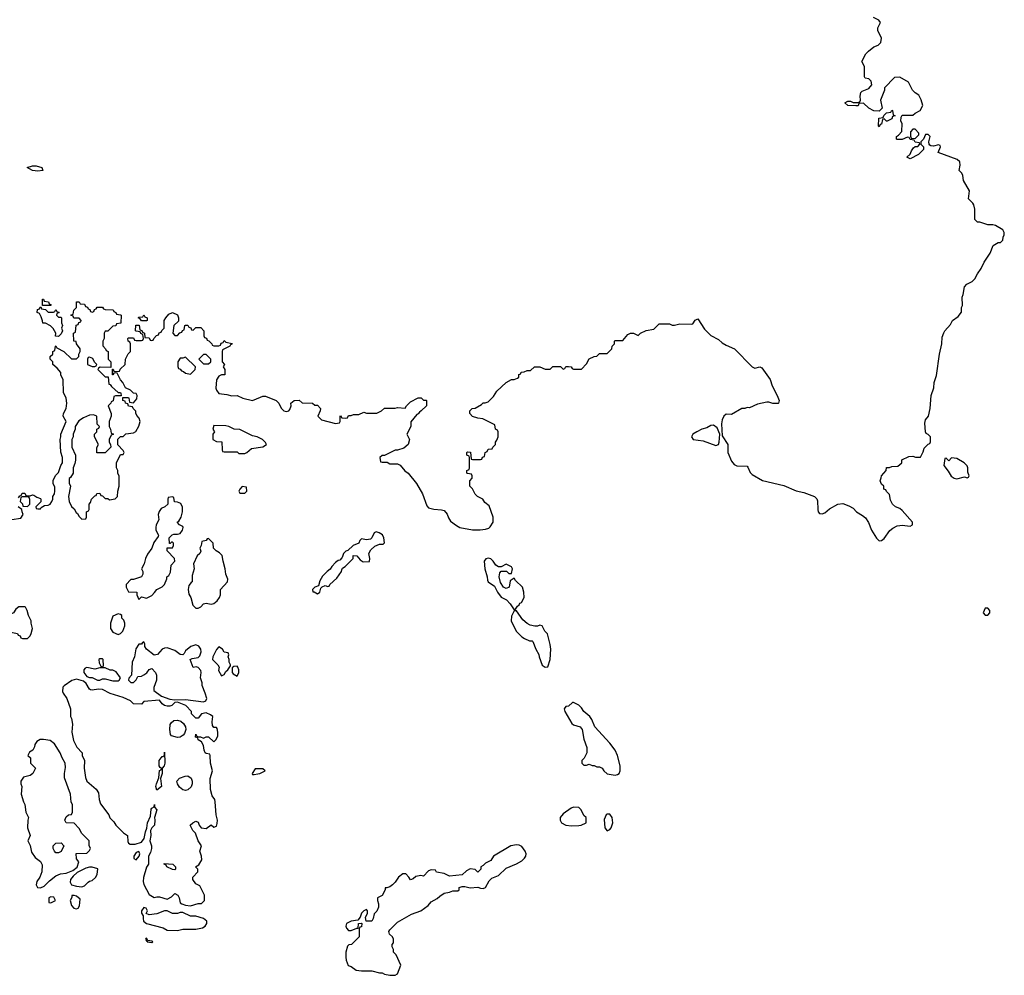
# Model space of a CAD drawing. Header units: inches. Extents: x 1980008 to 2252673, y 74414 to 260562.
# Tile 30 of 228: x 2097510 to 2105118, y 90131 to 97513. Entities that reach past the tile are written whole.
import ezdxf

# ---------------------------------------------------------------- set-up
doc = ezdxf.new("R2010")
doc.units = ezdxf.units.IN
doc.header["$MEASUREMENT"] = 0
doc.layers.add('C0099', color=7, linetype='Continuous')
doc.layers.add('C1009', color=7, linetype='Continuous')

msp = doc.modelspace()

# ---------------------------------------------------------------- linework, layer by layer
at = {"layer": 'C0099', "color": 5, "elevation": 40}
for points in [[(2097650, 96342), (2097610, 96348.7), (2097568, 96370), (2097610, 96384.7), (2097636.4, 96383.6), (2097682, 96370), (2097690, 96348.7)], [(2097686, 95306), (2097687.3, 95352.7), (2097692.7, 95352.7), (2097698, 95338), (2097732.7, 95332.7), (2097738, 95318), (2097754, 95310), (2097750, 95306)], [(2097730, 95254), (2097770, 95254), (2097782, 95258), (2097790, 95274), (2097798, 95258), (2097814, 95250), (2097798, 95242), (2097794, 95230), (2097810, 95214), (2097830, 95214), (2097834, 95210), (2097834, 95170), (2097842, 95150), (2097834, 95130), (2097842, 95110), (2097830, 95086), (2097810, 95066), (2097787.3, 95067.3), (2097788, 95090), (2097768.4, 95128.4), (2097748.4, 95148.4), (2097710, 95168), (2097688.4, 95168.4), (2097687.3, 95187.3), (2097676.4, 95216.4), (2097662, 95242), (2097646, 95250), (2097647.3, 95272.7), (2097662, 95278), (2097667.3, 95292.7), (2097674, 95294), (2097678, 95278), (2097710, 95274)], [(2098450, 95186), (2098442, 95202), (2098426, 95210), (2098430, 95214), (2098462, 95218), (2098470, 95234), (2098478, 95218), (2098494, 95210), (2098494, 95190), (2098490, 95186)], [(2098050, 94906), (2098038, 94902), (2098034, 94890), (2098034, 94850), (2098070, 94834), (2098090, 94834), (2098102, 94838), (2098106, 94850), (2098087.3, 94867.3), (2098074.6, 94894.6)], [(2098790, 94906), (2098770, 94898), (2098750, 94898), (2098732, 94870), (2098732.7, 94832.7), (2098738, 94818), (2098750, 94814), (2098761, 94801), (2098775.3, 94795.3), (2098790, 94782), (2098830, 94774), (2098866, 94810), (2098868, 94830)], [(2098950, 94926), (2098930, 94926), (2098894, 94890), (2098930, 94854), (2098970, 94854), (2098986, 94870), (2098986, 94890)], [(2099010, 94378), (2099002, 94350), (2099014, 94330), (2099002, 94310), (2099002, 94270), (2099030, 94254), (2099072.7, 94252.7), (2099074, 94190), (2099078, 94178), (2099090, 94174), (2099190, 94174), (2099202, 94162), (2099250, 94162), (2099266, 94170), (2099300.4, 94199.6), (2099390, 94212), (2099418, 94230), (2099410, 94246), (2099386, 94270), (2099346, 94290), (2099310, 94298), (2099210, 94346), (2099168.4, 94348.4), (2099126, 94370), (2099103.6, 94376.4)], [(2099230, 93906), (2099210, 93886), (2099202, 93870), (2099210, 93854), (2099250, 93854), (2099266, 93870), (2099262, 93902)], [(2097570, 93826), (2097530, 93826), (2097518, 93822), (2097514, 93790), (2097531.6, 93771.6), (2097534, 93754), (2097570, 93752), (2097588, 93770), (2097587.3, 93807.3), (2097582, 93822)], [(2098690, 93826), (2098658, 93822), (2098654, 93810), (2098654, 93770), (2098631.6, 93748.4), (2098603.5, 93736.5), (2098587.1, 93712.9), (2098581, 93690), (2098584.7, 93650), (2098564.7, 93610), (2098562, 93590), (2098562, 93570), (2098582, 93530), (2098579.6, 93520.4), (2098546.4, 93473.6), (2098530.9, 93429.1), (2098496.9, 93383.1), (2098482, 93350), (2098472, 93310), (2098452, 93270), (2098462, 93250), (2098462, 93230), (2098452, 93210), (2098390, 93188.7), (2098370, 93188), (2098334, 93150), (2098334, 93130), (2098350, 93094), (2098414, 93090), (2098414, 93070), (2098430, 93034), (2098450, 93054), (2098490, 93044.7), (2098530, 93064.7), (2098552.9, 93087.1), (2098568.9, 93111.2), (2098610, 93132), (2098628, 93150), (2098647.3, 93192.7), (2098648, 93210), (2098662, 93218), (2098674.6, 93245.4), (2098680.4, 93299.6), (2098708, 93330), (2098706, 93350), (2098648.7, 93410), (2098650, 93434), (2098690, 93434), (2098698, 93450), (2098698, 93470), (2098690, 93478), (2098682, 93478), (2098672.7, 93467.3), (2098667.3, 93467.3), (2098666, 93510), (2098687.3, 93532.7), (2098700.4, 93539.6), (2098730, 93538), (2098750, 93544.7), (2098768.7, 93570), (2098774, 93590), (2098770, 93598), (2098746, 93610), (2098728, 93630), (2098740.4, 93639.6), (2098758, 93670), (2098768.7, 93710), (2098767.3, 93747.3), (2098755.3, 93775.3), (2098730, 93786), (2098707.3, 93787.3), (2098702, 93822)], [(2098970, 93506), (2098958, 93502), (2098951.6, 93488.4), (2098918, 93482), (2098912, 93450), (2098902, 93430), (2098910, 93406), (2098902, 93390), (2098882, 93370), (2098852, 93310), (2098858, 93270), (2098842, 93218), (2098842, 93170), (2098833.7, 93166.3), (2098816.8, 93143.2), (2098812.4, 93110), (2098816.3, 93076.3), (2098831.3, 93050), (2098846.8, 92990), (2098870, 92966), (2098890, 92966), (2098910, 92978), (2098930, 93001), (2098950, 93006.8), (2098990, 92997.3), (2099010, 93002.8), (2099035.9, 93024.1), (2099054, 93050), (2099061.2, 93070), (2099061.2, 93110), (2099116.2, 93170), (2099118.4, 93190), (2099102, 93230), (2099098, 93270), (2099081.2, 93330), (2099074.2, 93374.2), (2099055.1, 93395.1), (2099028, 93410), (2099008, 93430), (2099006, 93470)], [(2097550, 92978), (2097503.6, 92976.4), (2097479.6, 92960.4), (2097462, 92930), (2097410, 92908), (2097390, 92906), (2097372.7, 92887.3), (2097371.3, 92850), (2097385.4, 92825.4), (2097441, 92781), (2097494, 92770), (2097498, 92758), (2097512.7, 92752.7), (2097518, 92738), (2097532.7, 92732.7), (2097570, 92732), (2097590, 92752), (2097599, 92770), (2097608, 92810), (2097598, 92850), (2097598, 92870), (2097578, 92910), (2097568.7, 92950), (2097554.6, 92974.6)], [(2098270, 92922), (2098230, 92906), (2098211.3, 92850), (2098211.3, 92810), (2098230, 92782), (2098270, 92764.7), (2098290, 92772), (2098308, 92790), (2098322, 92830), (2098322, 92850), (2098314, 92874), (2098298, 92890), (2098298, 92910), (2098290, 92918)], [(2098470, 92706), (2098458, 92702), (2098452, 92688), (2098430, 92688), (2098407.3, 92652.7), (2098396, 92590), (2098378, 92550), (2098374, 92450), (2098352.7, 92427.3), (2098352, 92410), (2098370, 92392), (2098390, 92394), (2098410, 92414), (2098422, 92438), (2098450, 92442), (2098470, 92451.3), (2098492.9, 92467.1), (2098510, 92492), (2098530, 92502), (2098558.8, 92470), (2098566, 92450), (2098566.8, 92410), (2098546.8, 92353.2), (2098546, 92330), (2098606, 92286), (2098670, 92262.8), (2098710, 92258), (2098790, 92261), (2098930, 92242.8), (2098948, 92250), (2098955.3, 92270), (2098944, 92310), (2098919, 92370), (2098919, 92390), (2098908, 92430), (2098913.2, 92470), (2098910, 92486), (2098890, 92508), (2098874.6, 92514.6), (2098849.2, 92509.2), (2098828, 92570), (2098842, 92578), (2098890, 92586), (2098900.9, 92599.1), (2098912, 92630), (2098909.4, 92650), (2098893.4, 92673.4), (2098870, 92683.7), (2098832, 92670), (2098790, 92638), (2098782, 92618), (2098770, 92606), (2098750, 92608), (2098710, 92639), (2098650, 92661.2), (2098630, 92659), (2098610.5, 92649.5), (2098574.8, 92610), (2098550, 92604), (2098489, 92649), (2098478, 92670), (2098478, 92690)], [(2099050, 92668), (2099030, 92648), (2099002.8, 92590), (2099001, 92570), (2099042, 92530), (2099052, 92510), (2099045.4, 92485.4), (2099070, 92444.7), (2099090, 92454), (2099103.1, 92476.9), (2099118, 92490), (2099138, 92522), (2099138, 92530), (2099129.1, 92549.1), (2099128.7, 92570), (2099122, 92590), (2099126, 92606), (2099122, 92622), (2099090, 92626), (2099078, 92650)], [(2098150, 92575.3), (2098130, 92575.3), (2098122, 92570), (2098123.6, 92543.6), (2098138, 92518), (2098150, 92514), (2098158, 92522), (2098154, 92570)], [(2099190, 92518), (2099163.6, 92516.4), (2099152.7, 92507.3), (2099152, 92470), (2099159.6, 92459.6), (2099190, 92442), (2099202, 92470), (2099202, 92490), (2099195.3, 92510)], [(2098030, 92508.7), (2098016.9, 92503.1), (2098004.7, 92490), (2098004.7, 92470), (2098030, 92438), (2098050, 92431.3), (2098071.1, 92431.2), (2098110, 92411.3), (2098130, 92411.3), (2098150, 92422), (2098170, 92422), (2098230, 92406), (2098270, 92404.7), (2098278, 92410), (2098288, 92430), (2098254.6, 92474.6), (2098230, 92488), (2098208.7, 92488.7), (2098170, 92506), (2098130, 92506), (2098090, 92495.3)], [(2097950, 92417.2), (2097912.2, 92407.8), (2097853.2, 92366.8), (2097844, 92356), (2097842, 92322), (2097844.7, 92310), (2097873, 92270), (2097902, 92190), (2097902, 92130), (2097910, 92114), (2097917.3, 92070), (2097913, 92010), (2097924.7, 91944.7), (2097952.4, 91892.4), (2097994, 91850), (2097994, 91830), (2098011, 91791), (2098007.3, 91730), (2098019.3, 91659.3), (2098030, 91631.3), (2098102, 91570), (2098119.6, 91539.6), (2098124.7, 91490), (2098134.8, 91454.8), (2098198, 91370), (2098206.4, 91346.4), (2098236.9, 91316.9), (2098252, 91290), (2098311.6, 91231.6), (2098342, 91210), (2098345.4, 91165.4), (2098351, 91151), (2098364.5, 91144.5), (2098402.8, 91142.8), (2098450, 91158.8), (2098472.1, 91187.9), (2098481.5, 91238.5), (2098493.6, 91266.4), (2098498.4, 91310), (2098519.5, 91360.5), (2098526.2, 91413.8), (2098530, 91421), (2098548.9, 91431.2), (2098551.1, 91451.2), (2098552, 91430), (2098570.8, 91410), (2098550.8, 91350), (2098554, 91330), (2098550.5, 91289.5), (2098530.7, 91269.3), (2098521, 91250), (2098522.8, 91210), (2098516, 91170), (2098527.3, 91130), (2098527.7, 91110), (2098520.7, 91079.3), (2098506, 91050), (2098504.7, 90990), (2098490, 90966), (2098467.1, 90887.1), (2098464.5, 90855.5), (2098470, 90832), (2098510, 90754), (2098550, 90732), (2098570, 90738), (2098590, 90736), (2098650, 90718), (2098683.1, 90736.9), (2098710, 90762), (2098732, 90750), (2098742, 90730), (2098751.1, 90691.2), (2098762, 90682), (2098791.6, 90671.6), (2098830, 90666.8), (2098890, 90684.7), (2098913.6, 90686.4), (2098938, 90710), (2098938, 90750), (2098902, 90822), (2098870, 90838), (2098848.7, 90870), (2098848, 90890), (2098886, 90930), (2098886, 90950), (2098868, 90970), (2098894.6, 90985.4), (2098916.4, 91023.6), (2098915.3, 91050), (2098902, 91090), (2098914, 91130), (2098888.7, 91170), (2098868, 91230), (2098849.1, 91249.1), (2098828, 91290), (2098848, 91310), (2098870, 91322), (2098890, 91314), (2098898, 91290), (2098911, 91271), (2098950, 91266), (2098990, 91292), (2099010, 91274), (2099030, 91282), (2099036.5, 91303.5), (2099037.2, 91330), (2099028.7, 91370), (2099021.2, 91470), (2099017.2, 91490), (2098998, 91518), (2098985.6, 91565.6), (2098982.7, 91650), (2098999, 91710), (2098985.2, 91770), (2098982, 91830), (2098978, 91838), (2098950, 91844), (2098944, 91850), (2098935.3, 91870), (2098930, 91906), (2098915.3, 91935.3), (2098888.9, 91948.8), (2098886, 91966), (2098868.7, 91970), (2098870, 91994), (2098878, 91978), (2098892, 91972), (2098908, 91972), (2098930, 91962), (2098950, 91972), (2098970, 91974), (2099010, 91934), (2099028.4, 91951.6), (2099040.4, 91979.6), (2099042, 92010), (2099036.4, 92036.4), (2099030, 92046), (2099010, 92046), (2099000.4, 92060.4), (2098998, 92090), (2099002, 92130), (2098983.2, 92143.2), (2098950, 92157.2), (2098914, 92150), (2098890, 92118), (2098870, 92118), (2098838, 92150), (2098838, 92170), (2098794.2, 92214.2), (2098730, 92242), (2098710, 92238), (2098685.4, 92214.6), (2098671, 92209), (2098650, 92209), (2098630, 92215.3), (2098610, 92228.7), (2098590, 92255.3), (2098470, 92246), (2098450, 92226), (2098388.4, 92228.4), (2098366, 92250), (2098310, 92278), (2098210, 92309), (2098150, 92339.3), (2098118, 92342), (2098070, 92333.2), (2098057.2, 92337.2), (2098050, 92342), (2098024.2, 92384.2), (2098002.9, 92402.9)], [(2098730, 91966.6), (2098682, 91982), (2098675.3, 91990), (2098669.2, 92030), (2098672.5, 92067.5), (2098679.3, 92080.7), (2098701.2, 92098.8), (2098730, 92100.7), (2098754.9, 92094.9), (2098776.4, 92076.4), (2098791, 92050), (2098794.8, 92030), (2098782.4, 91997.6), (2098774, 91986), (2098750, 91969.4)], [(2097693.2, 91953.2), (2097667.3, 91952.7), (2097642, 91938), (2097626.8, 91913.2), (2097624.7, 91895.3), (2097612, 91870), (2097585.4, 91854.6), (2097574, 91830), (2097594, 91810), (2097594, 91770), (2097631.1, 91731.2), (2097611.3, 91690), (2097590, 91675.3), (2097539.8, 91660.2), (2097518.8, 91630), (2097518.8, 91610), (2097526, 91590), (2097521, 91530), (2097538.8, 91470), (2097550.8, 91450), (2097558, 91390), (2097578, 91350), (2097572, 91330), (2097571, 91270), (2097591, 91210), (2097574, 91170), (2097590, 91134), (2097602, 91082), (2097630, 91042), (2097671.1, 91011.2), (2097683.6, 90983.6), (2097682, 90930), (2097664.7, 90890), (2097643.4, 90856.6), (2097637.3, 90830), (2097648, 90808), (2097670, 90806), (2097699.6, 90820.4), (2097739.5, 90860.5), (2097790, 90898.8), (2097826, 90914), (2097870, 90919.1), (2097920.2, 90939.8), (2097952.9, 90967.1), (2097968, 91008), (2097948, 91030), (2097947.3, 91072.7), (2098030, 91074), (2098050, 91094), (2098058, 91110), (2098047.3, 91132.7), (2098046, 91170), (2097990, 91226), (2097970, 91266), (2097930, 91306), (2097870, 91308), (2097858, 91330), (2097870, 91354), (2097886, 91370), (2097910, 91374), (2097918, 91390), (2097918, 91450), (2097908.9, 91468.8), (2097902, 91530), (2097856.4, 91656.4), (2097855.3, 91690), (2097864.7, 91735.3), (2097861.2, 91770), (2097837.2, 91810), (2097822, 91850), (2097778, 91918), (2097745.2, 91945.2)], [(2098570, 91562), (2098562.7, 91590), (2098566, 91610), (2098584, 91656), (2098590, 91714), (2098602, 91718), (2098606, 91730), (2098595.3, 91735.3), (2098588.7, 91750), (2098588, 91790), (2098610, 91822), (2098618, 91822), (2098628, 91832), (2098630, 91854), (2098630.6, 91769.4), (2098626, 91750), (2098611, 91730), (2098610.7, 91689.3), (2098598, 91650), (2098606, 91590)], [(2099390, 91726), (2099330, 91726), (2099306, 91690), (2099310, 91682), (2099321, 91681), (2099350, 91686.8), (2099366, 91690), (2099406, 91710)], [(2098790, 91559.5), (2098770, 91563.7), (2098744.5, 91584.5), (2098729, 91610), (2098724, 91630), (2098745.1, 91654.9), (2098788, 91670), (2098810, 91670.7), (2098834.6, 91654.6), (2098843, 91630), (2098843, 91610), (2098833.8, 91586.2), (2098810, 91564.5)], [(2097790, 91078), (2097778, 91090), (2097769.3, 91109.3), (2097769.2, 91130), (2097790, 91152), (2097830, 91154), (2097851.6, 91131.6), (2097830, 91088), (2097810, 91078)], [(2098430, 91088), (2098410, 91079), (2098391.3, 91050), (2098392, 91032), (2098410, 91022), (2098432.7, 91050), (2098437.2, 91070)], [(2098710, 90946), (2098690, 90948), (2098646, 90970), (2098642, 90982), (2098626, 90990), (2098626, 90994), (2098694, 90990), (2098714, 90970), (2098714, 90950)], [(2098070, 90966), (2098050, 90966), (2098021.4, 90958.6), (2097954, 90926), (2097923, 90897), (2097902.8, 90870), (2097901, 90850), (2097911, 90831), (2097950, 90818.8), (2097990, 90814.8), (2098010, 90821), (2098038, 90850), (2098050, 90858), (2098070, 90862), (2098094.6, 90885.4), (2098108.7, 90910), (2098113.2, 90953.2)], [(2097750, 90738), (2097734, 90730), (2097734, 90694), (2097750, 90692), (2097770, 90702), (2097786, 90710), (2097774.6, 90734.6)], [(2097930, 90748.7), (2097912.7, 90747.3), (2097912.7, 90732.7), (2097901, 90710), (2097910.7, 90670), (2097928.3, 90648.3), (2097950, 90644), (2097962, 90650), (2097973.2, 90666.8), (2097978, 90718), (2097950, 90742)], [(2098470, 90654), (2098452, 90630), (2098452, 90610), (2098464.7, 90590), (2098462.8, 90570), (2098467.7, 90550), (2098490, 90531), (2098618, 90498), (2098650, 90480.5), (2098730, 90477.1), (2098770, 90486.4), (2098870, 90488.6), (2098921.5, 90498.5), (2098942, 90510), (2098955.3, 90530), (2098955.3, 90550), (2098929, 90569), (2098870, 90588.7), (2098828.9, 90588.8), (2098770, 90615.3), (2098750, 90615.3), (2098730, 90608), (2098691.6, 90608.4), (2098650, 90628), (2098630, 90628), (2098570, 90606), (2098510, 90598), (2098488, 90608), (2098498, 90630), (2098486, 90650)], [(2098490, 90418), (2098484.7, 90415.3), (2098482, 90410), (2098490, 90394), (2098498, 90398), (2098494, 90390), (2098530, 90384.7), (2098538, 90390), (2098530, 90395.3), (2098500.4, 90400.4)]]:
    msp.add_lwpolyline(points, close=True, dxfattribs=at)
for points in [[(2097502, 93818), (2097510, 93834), (2097522, 93838), (2097530, 93854), (2097550, 93854), (2097558, 93838), (2097570, 93834), (2097590, 93834), (2097610, 93842), (2097619.6, 93839.6), (2097643.6, 93823.6), (2097670, 93814), (2097674, 93810), (2097672.7, 93787.3), (2097634, 93750), (2097638, 93738), (2097650, 93734), (2097670, 93734), (2097676.4, 93743.6), (2097700.4, 93759.6), (2097730, 93762), (2097746, 93770), (2097758, 93790), (2097766, 93810), (2097766, 93830), (2097778, 93850), (2097782, 93870), (2097780.4, 93900.4), (2097768, 93930), (2097768, 93952), (2097787.3, 93992.7), (2097810, 94014), (2097828.7, 94070), (2097842, 94090), (2097842, 94130), (2097828.4, 94171.6), (2097822, 94270), (2097828.7, 94290), (2097828.7, 94310), (2097868, 94410), (2097846, 94450), (2097848, 94470), (2097868, 94510), (2097875.3, 94550), (2097868, 94590), (2097847.3, 94632.7), (2097846, 94730), (2097828, 94770), (2097827.3, 94787.3), (2097800.4, 94820.4), (2097766, 94850), (2097766, 94870), (2097746, 94890), (2097746, 94910), (2097766, 94930), (2097766, 94950), (2097782, 94958), (2097786, 94990), (2097790, 94994), (2097798, 94978), (2097852, 94950), (2097910, 94894), (2097950, 94894), (2097968, 94912), (2097968, 94928), (2097978, 94950), (2097978, 94970), (2097948, 95010), (2097946, 95026), (2097928, 95030), (2097926, 95090), (2097942, 95098), (2097947.3, 95152.7), (2097962, 95158), (2097967.3, 95172.7), (2097982, 95178), (2097986, 95190), (2097970, 95206), (2097927.3, 95207.3), (2097922, 95222), (2097906, 95230), (2097922, 95238), (2097928, 95270), (2097948, 95290), (2097950, 95334), (2097970, 95334), (2097978, 95318), (2098010, 95314), (2098018, 95298), (2098032.7, 95292.7), (2098038, 95278), (2098052.7, 95272.7), (2098058, 95258), (2098070, 95254), (2098082, 95258), (2098087.3, 95272.7), (2098102, 95278), (2098108.4, 95291.6), (2098150, 95292), (2098158, 95278), (2098170, 95274), (2098231.6, 95271.6), (2098238, 95258), (2098254, 95250), (2098258, 95238), (2098290, 95234), (2098294, 95230), (2098292.7, 95167.3), (2098258, 95162), (2098251.6, 95148.4), (2098230, 95146), (2098190, 95106), (2098170, 95106), (2098162, 95090), (2098162, 95050), (2098152, 95030), (2098152.7, 94992.7), (2098174, 94970), (2098178, 94958), (2098194, 94950), (2098194, 94890), (2098214, 94870), (2098214, 94826), (2098132.7, 94827.3), (2098118, 94822), (2098114, 94810), (2098170, 94754), (2098192.7, 94752.7), (2098198, 94698), (2098210, 94694), (2098219.6, 94679.6), (2098270, 94634), (2098290, 94634), (2098292.7, 94627.3), (2098294, 94606), (2098250, 94606), (2098238, 94602), (2098232.7, 94567.3), (2098218, 94562), (2098214, 94550), (2098194, 94530), (2098218, 94470), (2098218, 94450), (2098202, 94410), (2098202, 94370), (2098212, 94350), (2098218, 94318), (2098234, 94310), (2098218, 94302), (2098202, 94270), (2098202, 94250), (2098211.6, 94231.6), (2098214, 94210), (2098170, 94166), (2098107.3, 94167.3), (2098107.3, 94207.3), (2098118, 94230), (2098088, 94290), (2098088, 94310), (2098106, 94330), (2098106, 94350), (2098122, 94358), (2098126, 94370), (2098108.4, 94388.4), (2098106, 94450), (2098080.4, 94460.4), (2098050, 94458), (2098002.8, 94437.2), (2097966.8, 94413.2), (2097938, 94370), (2097938, 94350), (2097922, 94310), (2097922, 94290), (2097914, 94270), (2097914, 94210), (2097942, 94150), (2097942, 94110), (2097936.9, 94083.1), (2097922, 94050), (2097922, 94010), (2097903.6, 93976.4), (2097892.7, 93967.3), (2097892.7, 93932.7), (2097902, 93910), (2097886, 93830), (2097891.3, 93790), (2097910, 93752), (2097930, 93734), (2097945.4, 93705.4), (2097956.9, 93696.9), (2097970, 93674), (2097990, 93654), (2098022, 93658), (2098026, 93670), (2098026, 93710), (2098042, 93718), (2098046, 93730), (2098046, 93770), (2098056.4, 93783.6), (2098066, 93810), (2098090, 93834), (2098102, 93838), (2098107.3, 93852.7), (2098130, 93854), (2098138, 93838), (2098150, 93834), (2098170, 93814), (2098190, 93814), (2098204.7, 93804.7), (2098247.3, 93812.7), (2098266, 93830), (2098268, 93870), (2098278, 93910), (2098278, 93990), (2098268.4, 94008.4), (2098268, 94030), (2098258, 94050), (2098258, 94090), (2098286, 94150), (2098290, 94154), (2098310, 94154), (2098318, 94170), (2098310, 94186), (2098268, 94228), (2098268, 94272), (2098290, 94294), (2098310, 94294), (2098330, 94314), (2098390, 94322), (2098408.4, 94331.6), (2098430, 94374), (2098442, 94410), (2098433.6, 94433.6), (2098414.6, 94454.6), (2098408, 94472), (2098408, 94488), (2098386, 94510), (2098382, 94522), (2098350, 94526), (2098346, 94546), (2098328, 94550), (2098326, 94566), (2098306, 94570), (2098306, 94594), (2098350, 94594), (2098354, 94590), (2098358, 94558), (2098390, 94554), (2098416.4, 94583.6), (2098418, 94610), (2098410, 94626), (2098388.4, 94628.4), (2098366, 94650), (2098328.7, 94668.7), (2098308, 94710), (2098288.7, 94730), (2098262, 94782), (2098250, 94786), (2098238, 94782), (2098230, 94768), (2098226, 94770), (2098226, 94814), (2098232.7, 94812.7), (2098238, 94798), (2098250, 94794), (2098282, 94798), (2098287.3, 94812.7), (2098326, 94850), (2098328, 94890), (2098348.4, 94931.6), (2098366, 94950), (2098366, 95010), (2098362, 95022), (2098348.4, 95028.4), (2098346, 95050), (2098350, 95054), (2098390, 95054), (2098398, 95038), (2098410, 95034), (2098450, 95034), (2098462, 95038), (2098466, 95050), (2098462, 95082), (2098447.3, 95087.3), (2098442, 95102), (2098410, 95106), (2098406, 95110), (2098407.3, 95152.7), (2098432.7, 95152.7), (2098438, 95118), (2098452.7, 95112.7), (2098458, 95098), (2098474, 95090), (2098478, 95058), (2098510, 95054), (2098518, 95038), (2098530, 95034), (2098542, 95038), (2098546, 95050), (2098567.3, 95072.7), (2098582, 95078), (2098587.3, 95092.7), (2098602, 95098), (2098607.3, 95112.7), (2098626, 95130), (2098626, 95190), (2098638, 95210), (2098663.1, 95236.9), (2098690, 95252), (2098730, 95234), (2098738, 95210), (2098736, 95184), (2098702, 95150), (2098694, 95090), (2098710, 95074), (2098730, 95074), (2098747.3, 95092.7), (2098762, 95098), (2098767.3, 95112.7), (2098782, 95118), (2098786, 95150), (2098790, 95154), (2098810, 95154), (2098818, 95138), (2098832.7, 95132.7), (2098838, 95118), (2098850, 95114), (2098870, 95134), (2098910, 95134), (2098934, 95110), (2098934, 95070), (2098938, 95058), (2098952.7, 95052.7), (2098958, 95038), (2098972.7, 95032.7), (2098994, 95010), (2098998, 94998), (2099010, 94994), (2099050, 94994), (2099062, 94998), (2099067.3, 95012.7), (2099082, 95018), (2099090, 95034), (2099102, 95022), (2099151.6, 95011.6), (2099150, 95006), (2099138, 95002), (2099134, 94990), (2099078, 94962), (2099074, 94950), (2099074, 94870), (2099092, 94850), (2099082, 94830), (2099094, 94810), (2099094, 94770), (2099070, 94768), (2099050, 94758), (2099031.3, 94730), (2099026.4, 94666.4), (2099031, 94650), (2099050, 94626), (2099110, 94618), (2099150, 94606), (2099190.9, 94610.9), (2099234, 94590), (2099310, 94571), (2099370, 94598), (2099390, 94604.7), (2099410, 94604.7), (2099490.9, 94570.9), (2099512, 94550), (2099530, 94512), (2099550, 94492), (2099570, 94486), (2099590, 94492), (2099598, 94502), (2099608, 94530), (2099606, 94550), (2099630, 94572), (2099670, 94574), (2099692.7, 94552.7), (2099771.6, 94551.6), (2099790, 94534), (2099810, 94534), (2099834, 94510), (2099832, 94490), (2099814, 94450), (2099841, 94421), (2099950, 94394), (2099982, 94398), (2099986, 94410), (2099986, 94450), (2099990, 94454), (2099998, 94438), (2100000, 94437.8)], [(2097450, 93651), (2097519, 93661), (2097538, 93690), (2097528, 93710), (2097526, 93730), (2097498, 93750)], [(2100000, 93355.7), (2099983.6, 93336.4), (2099970, 93334), (2099950, 93319), (2099922.8, 93290), (2099910, 93268.7), (2099884.7, 93250), (2099850, 93214), (2099830, 93178), (2099819.8, 93140.2), (2099790, 93128), (2099772, 93110), (2099774, 93094), (2099786, 93094), (2099810, 93078), (2099828, 93090), (2099838, 93122), (2099847.3, 93132.7), (2099870, 93142), (2099890, 93134), (2099902, 93138), (2099906, 93150), (2099960.2, 93199.8), (2099995.3, 93250), (2100000, 93264)]]:
    msp.add_lwpolyline(points, dxfattribs=at)
at = {"layer": 'C1009', "color": 5, "elevation": 40}
for points in [[(2100000, 94437.8), (2100030, 94434), (2100042, 94438), (2100050, 94454), (2100070, 94454), (2100090, 94462), (2100130, 94462), (2100170, 94482), (2100190, 94472), (2100270, 94472), (2100306, 94490), (2100328.9, 94511.2), (2100410, 94511), (2100430, 94516), (2100488, 94512), (2100498, 94530), (2100530, 94562), (2100590, 94592), (2100611.6, 94591.6), (2100630, 94574), (2100650, 94574), (2100654, 94570), (2100654, 94530), (2100612, 94490), (2100598, 94482), (2100590, 94468.7), (2100578, 94462), (2100532.7, 94407.3), (2100532, 94370), (2100502, 94310), (2100522, 94270), (2100511, 94230), (2100478, 94202), (2100430, 94188), (2100410, 94188), (2100330, 94146), (2100310, 94146), (2100294, 94130), (2100298, 94098), (2100310, 94094), (2100350, 94094), (2100370, 94082), (2100430, 94082), (2100450, 94072), (2100487.1, 94027.1), (2100511, 94010), (2100574.8, 93930), (2100622.8, 93850), (2100656.9, 93756.9), (2100670, 93742), (2100710, 93730.8), (2100770, 93726.8), (2100790, 93721), (2100813.2, 93693.2), (2100823.5, 93663.5), (2100839.8, 93639.8), (2100884.5, 93604.5), (2100910, 93590.8), (2101010, 93570.8), (2101069.1, 93570.9), (2101110, 93578), (2101134, 93586), (2101144.7, 93595.3), (2101168.7, 93630), (2101169, 93670), (2101137.2, 93757.2), (2101103.1, 93783.1), (2101088.4, 93808.4), (2101048, 93830), (2101030, 93848), (2101008.4, 93888.4), (2100988, 93910), (2100988, 93950), (2101006, 93970), (2101006, 93990), (2101002, 94002), (2100970, 94006), (2100966, 94010), (2100966, 94030), (2100982, 94038), (2100986, 94050), (2100986, 94130), (2100982, 94142), (2100966, 94150), (2100966, 94170), (2100970, 94174), (2100992.7, 94172.7), (2100998, 94118), (2101010, 94114), (2101070, 94114), (2101082, 94118), (2101087.3, 94132.7), (2101102, 94138), (2101106, 94170), (2101122, 94178), (2101130, 94194), (2101162, 94198), (2101166, 94210), (2101186, 94230), (2101186, 94250), (2101196.4, 94263.6), (2101206, 94290), (2101206, 94330), (2101202, 94342), (2101186, 94350), (2101182, 94382), (2101089.1, 94429.1), (2101050, 94435.3), (2101010, 94448.7), (2100988.4, 94471.6), (2100988, 94490), (2101006, 94510), (2101028.7, 94511.3), (2101079, 94541), (2101090, 94552), (2101107.3, 94552.7), (2101130, 94562), (2101170, 94602), (2101196.4, 94643.6), (2101268.9, 94711.2), (2101310, 94734), (2101330, 94734), (2101356.4, 94743.6), (2101366, 94750), (2101367.3, 94772.7), (2101382, 94778), (2101386, 94790), (2101407.3, 94792.7), (2101430, 94802), (2101456.4, 94803.6), (2101488, 94832), (2101530, 94832), (2101570, 94814), (2101610, 94814), (2101630, 94834), (2101690, 94834), (2101710, 94814), (2101722, 94818), (2101730, 94834), (2101750, 94834), (2101771.6, 94831.6), (2101778, 94818), (2101790, 94814), (2101850, 94814), (2101890, 94854), (2101910, 94892), (2101948.4, 94911.6), (2101970, 94914), (2101990, 94934), (2102050, 94934), (2102086, 94970), (2102088, 94990), (2102106, 95010), (2102106, 95030), (2102110, 95034), (2102170, 95034), (2102210, 95082), (2102230, 95092), (2102251.6, 95091.6), (2102290, 95074), (2102306, 95090), (2102350, 95112), (2102410, 95122), (2102450, 95162), (2102530, 95162), (2102552.7, 95152.7), (2102570, 95152), (2102610, 95162), (2102700.4, 95159.6), (2102710, 95162), (2102730, 95192), (2102750, 95202), (2102801.1, 95121.1), (2102850, 95072), (2102910, 95042), (2102936.9, 95016.9), (2102970, 94998), (2103032, 94970), (2103170, 94832), (2103190, 94822), (2103230, 94831.3), (2103243.6, 94823.6), (2103310, 94732), (2103324.5, 94684.5), (2103362.8, 94610), (2103378, 94570), (2103374, 94550), (2103371.1, 94548.8), (2103330, 94548.7), (2103298, 94558), (2103282, 94558), (2103210, 94542), (2103150, 94515.3), (2103130, 94518), (2103114, 94510), (2103091, 94509), (2103010, 94464), (2102970, 94465.2), (2102950, 94449), (2102938, 94422), (2102932.4, 94390), (2102938, 94298), (2102981.3, 94230), (2102980.9, 94170), (2103010, 94102), (2103030, 94075.5), (2103050, 94065.5), (2103130, 94064.7), (2103137.3, 94057.3), (2103155.2, 94015.2), (2103170, 93998.8), (2103250, 93953), (2103414, 93914), (2103510, 93873.4), (2103570, 93859.1), (2103650.4, 93830.4), (2103670.4, 93810.4), (2103675.2, 93795.2), (2103676.3, 93730), (2103680.7, 93710), (2103690, 93698.8), (2103710, 93694.8), (2103730, 93704), (2103766, 93734), (2103831.1, 93771.2), (2103870, 93776), (2103917.5, 93757.5), (2103950, 93738.8), (2103974.8, 93710), (2104023.1, 93683.1), (2104044.9, 93664.9), (2104068.5, 93628.5), (2104090.7, 93570), (2104130, 93506.8), (2104150, 93487.3), (2104170, 93490.7), (2104190, 93504.9), (2104234.2, 93565.9), (2104256.3, 93583.7), (2104290, 93602), (2104310, 93606), (2104330, 93608.2), (2104390, 93601), (2104408, 93610), (2104409, 93630), (2104330, 93722), (2104310, 93738), (2104278, 93750), (2104255.3, 93770), (2104238, 93802), (2104230, 93846), (2104207.3, 93867.3), (2104202, 93882), (2104187.3, 93887.3), (2104186, 93910), (2104170, 93926), (2104158, 93950), (2104167.3, 93972.7), (2104168, 93990), (2104206, 94030), (2104207.3, 94052.7), (2104230, 94054), (2104250, 94062), (2104296.4, 94063.6), (2104326, 94090), (2104327.3, 94112.7), (2104380.4, 94139.6), (2104410, 94142), (2104432.7, 94132.7), (2104470, 94134), (2104490, 94174), (2104498, 94202), (2104530, 94234), (2104542, 94238), (2104547.3, 94252.7), (2104548, 94290), (2104530, 94308), (2104515.3, 94315.3), (2104508.7, 94328.7), (2104504.1, 94395.9), (2104510, 94422), (2104533.2, 94450), (2104545.2, 94510), (2104552.7, 94610), (2104572.7, 94670), (2104576, 94710), (2104594.7, 94765.3), (2104618, 94930), (2104636, 95010), (2104639, 95061), (2104650, 95094), (2104658, 95110), (2104703.1, 95156.9), (2104718, 95190), (2104760.4, 95219.6), (2104787.3, 95252.7), (2104788.4, 95288.4), (2104795.3, 95304.7), (2104793.2, 95370), (2104801.2, 95390), (2104809.4, 95450), (2104829.2, 95470), (2104870, 95490.4), (2104889.7, 95510.3), (2104909.7, 95550.3), (2104938, 95590), (2104961.2, 95638.8), (2105009.2, 95710), (2105032.9, 95767.1), (2105070, 95791.3), (2105088, 95792), (2105106, 95810), (2105108.4, 95831.6), (2105118, 95850), (2105118, 95870), (2105106, 95890), (2105050, 95922), (2105030, 95928.7), (2104990, 95928.7), (2104930, 95948), (2104910, 95948.7), (2104889.1, 95969.1), (2104889.2, 96050), (2104882, 96082), (2104875.5, 96095.5), (2104842, 96130), (2104848.7, 96190), (2104802, 96270), (2104798, 96310), (2104790, 96326), (2104768.4, 96348.4), (2104777.2, 96390), (2104774.8, 96414.8), (2104752.5, 96432.5), (2104607.3, 96487.3), (2104626, 96530), (2104622, 96542), (2104610, 96546), (2104570, 96535.3), (2104550, 96538), (2104543.1, 96543.1), (2104538, 96550), (2104535.3, 96570), (2104546, 96610), (2104530, 96626), (2104510, 96626), (2104494, 96590), (2104472, 96570), (2104474, 96550), (2104494, 96530), (2104494, 96510), (2104454, 96470), (2104390, 96438), (2104366, 96450), (2104390, 96474), (2104400.2, 96499.8), (2104416.4, 96523.6), (2104430, 96534), (2104450, 96534), (2104466, 96550), (2104462, 96562), (2104430, 96566), (2104422, 96582), (2104390, 96586), (2104382, 96602), (2104370, 96606), (2104330, 96588), (2104290, 96586), (2104286, 96590), (2104286, 96610), (2104300.4, 96619.6), (2104326, 96650), (2104328, 96710), (2104318, 96730), (2104320.4, 96759.6), (2104330, 96774), (2104410, 96774), (2104428.4, 96791.6), (2104468.4, 96811.6), (2104488, 96850), (2104474.6, 96894.6), (2104458, 96930), (2104428.9, 96948.8), (2104408.7, 96968.7), (2104378, 97030), (2104310, 97068), (2104270, 97066), (2104192.7, 96987.3), (2104191.6, 96968.4), (2104162, 96890), (2104174, 96830), (2104150, 96806), (2104110, 96808), (2104070, 96828), (2104030, 96868), (2103994, 96866), (2103990, 96846), (2103970, 96846), (2103908.7, 96848.7), (2103886, 96870), (2103910, 96882), (2103930, 96882), (2103950, 96872), (2103987.3, 96872.7), (2104002, 96878), (2104006, 96890), (2104003.1, 96923.1), (2104009.1, 96950.9), (2104019, 96961), (2104070, 96981), (2104093.2, 97010), (2104090, 97038), (2104070, 97055.3), (2104042, 97062), (2104038, 97070), (2104038, 97150), (2104018, 97190), (2104048, 97250), (2104068, 97270), (2104110, 97302), (2104143.1, 97316.9), (2104164, 97336), (2104169, 97370), (2104141.2, 97430), (2104142, 97450), (2104162, 97490), (2104148.7, 97510), (2104108, 97530)], [(2100000, 93264), (2100004, 93276), (2100026, 93290), (2100086, 93350), (2100086, 93374), (2100114, 93370), (2100139.6, 93339.6), (2100164, 93324), (2100213.2, 93326.8), (2100215.3, 93350), (2100208, 93390), (2100223.1, 93416.9), (2100254, 93446), (2100290, 93462), (2100318, 93462), (2100328, 93472), (2100324, 93510), (2100312.1, 93532.1), (2100288, 93550), (2100264.5, 93555.5), (2100250, 93548), (2100232, 93510), (2100219.8, 93500.2), (2100190, 93494), (2100150, 93502), (2100138, 93490), (2100131, 93469), (2100086, 93450), (2100046.4, 93413.6), (2100030, 93408), (2100012, 93390), (2100002, 93358), (2100000, 93355.7)]]:
    msp.add_lwpolyline(points, dxfattribs=at)
for points in [[(2104208.4, 96728.4), (2104190, 96746), (2104178, 96742), (2104170, 96706), (2104158, 96702), (2104150, 96686), (2104146, 96690), (2104147.3, 96752.7), (2104182, 96758), (2104187.3, 96772.7), (2104207.3, 96792.7), (2104242, 96798), (2104250, 96814), (2104254, 96810), (2104258, 96778), (2104274, 96770), (2104254, 96766), (2104250, 96746), (2104211.6, 96728.4)], [(2104430, 96666), (2104410, 96666), (2104392.7, 96647.3), (2104392.7, 96612.7), (2104398, 96598), (2104430, 96594), (2104456.4, 96623.6), (2104456.4, 96636.4)], [(2102870, 94381.2), (2102850, 94377.2), (2102819.9, 94360.1), (2102782, 94350), (2102742, 94330), (2102712, 94310), (2102702, 94290), (2102714, 94270), (2102790, 94258.8), (2102890, 94222.8), (2102910, 94232), (2102915.1, 94250), (2102919, 94310), (2102899.5, 94359.5)], [(2104710, 94128), (2104690, 94106), (2104670, 94126), (2104658, 94122), (2104652, 94070), (2104685.4, 94025.4), (2104707.1, 93987.1), (2104730, 93971.3), (2104750, 93966), (2104810, 93982), (2104830, 93974), (2104842, 93978), (2104846, 93990), (2104836.4, 94016.4), (2104835.3, 94050), (2104830, 94066), (2104808.4, 94088.4), (2104750, 94124)], [(2101130, 93354), (2101111.1, 93348.8), (2101098, 93330), (2101102.8, 93270), (2101121, 93210), (2101123.5, 93183.5), (2101130.9, 93170.9), (2101178, 93138), (2101201, 93090), (2101230, 93051.3), (2101271.3, 93031.3), (2101299.8, 92999.8), (2101330, 92954), (2101342, 92958), (2101356.4, 92983.6), (2101368.4, 92991.6), (2101375.3, 93004.7), (2101388.4, 93011.6), (2101408, 93050), (2101406, 93090), (2101395.3, 93130), (2101341.2, 93181.2), (2101330, 93198), (2101301, 93179), (2101291.6, 93128.4), (2101270, 93118), (2101248, 93130), (2101224.7, 93164.7), (2101215.3, 93210), (2101220.4, 93239.6), (2101230, 93254), (2101272, 93252), (2101290, 93234), (2101310, 93234), (2101318, 93270), (2101310, 93286), (2101270, 93308), (2101230, 93286), (2101210, 93286), (2101190, 93298), (2101168.7, 93330), (2101150, 93348.7)], [(2101350, 92946), (2101330, 92946), (2101310, 92906), (2101306.8, 92870), (2101346, 92790), (2101390, 92744.7), (2101410, 92732), (2101450, 92714), (2101470, 92714), (2101474, 92710), (2101498, 92650), (2101522, 92610), (2101524.7, 92590), (2101546.4, 92526.4), (2101570, 92512), (2101590, 92514), (2101608.7, 92570), (2101614, 92650), (2101610, 92686), (2101588.9, 92768.8), (2101568, 92790), (2101546, 92830), (2101530, 92835.3), (2101510, 92828), (2101490, 92828), (2101455.3, 92835.3), (2101430, 92848), (2101396.5, 92876.5)], [(2104990, 92966), (2104970, 92966), (2104954, 92930), (2104970, 92914), (2104990, 92914), (2105006, 92930), (2105006, 92950)], [(2101790, 92238), (2101782, 92238), (2101750.9, 92209.1), (2101730, 92208), (2101718, 92190), (2101721, 92170), (2101777.3, 92077.3), (2101790, 92066), (2101842, 92050), (2101856, 92030), (2101870, 91954), (2101892, 91890), (2101892, 91850), (2101872.7, 91807.3), (2101854, 91790), (2101854, 91770), (2101870, 91754), (2101890, 91754), (2101910, 91762), (2101932.7, 91752.7), (2101950, 91752), (2101970, 91742), (2101990, 91742), (2102010, 91732), (2102024.7, 91710), (2102050, 91687.3), (2102110, 91678), (2102130, 91683), (2102141.2, 91690), (2102149.3, 91710), (2102149.4, 91749.4), (2102129.3, 91830), (2102110, 91869), (2102070, 91924), (2101954, 92050), (2101930, 92108), (2101915.3, 92130), (2101868, 92170), (2101850, 92198), (2101830, 92218)], [(2101790, 91428.7), (2101770, 91422), (2101710, 91379), (2101686, 91350), (2101686, 91330), (2101696, 91310), (2101730, 91290.7), (2101774.2, 91285.8), (2101830, 91287.3), (2101849.1, 91290.9), (2101886, 91310), (2101888, 91330), (2101886, 91350), (2101870, 91366), (2101848, 91410), (2101830, 91428)], [(2102070, 91375.3), (2102050, 91375.3), (2102042, 91370), (2102026.4, 91333.6), (2102030.8, 91270), (2102050, 91246.8), (2102070, 91256), (2102081.2, 91270), (2102092.7, 91310), (2102089, 91350)], [(2101350, 91138), (2101306, 91130), (2101172, 91050), (2101150, 91018), (2101110, 90998), (2101090, 90978), (2101074, 90970), (2101074, 90950), (2101050, 90928), (2101029, 90949), (2100990, 90952.7), (2100961.4, 90938.6), (2100930, 90908), (2100830, 90898), (2100790, 90918), (2100730, 90928), (2100722, 90942), (2100690, 90946), (2100670, 90938), (2100630, 90898), (2100610, 90902), (2100570, 90894), (2100550, 90875.3), (2100530, 90868.7), (2100518, 90890), (2100493.6, 90913.6), (2100470, 90915.3), (2100438, 90890), (2100410.6, 90849.4), (2100390, 90828.7), (2100370, 90815.3), (2100346, 90806), (2100334, 90806), (2100334, 90794), (2100324.7, 90770), (2100310, 90748), (2100274, 90730), (2100274, 90710), (2100283.6, 90683.6), (2100283.6, 90656.4), (2100270, 90626), (2100250, 90606), (2100242, 90570), (2100232, 90550), (2100186, 90550), (2100183.1, 90576.9), (2100198, 90610), (2100198, 90630), (2100190, 90638), (2100170, 90628), (2100152, 90610), (2100139.8, 90580.2), (2100122, 90558), (2100070, 90549), (2100036, 90530), (2100030.8, 90510), (2100034.8, 90494.8), (2100050, 90478), (2100070, 90478), (2100114, 90494), (2100126, 90494), (2100128, 90532), (2100150, 90534), (2100154, 90530), (2100150, 90506), (2100138, 90502), (2100134, 90490), (2100132.7, 90427.3), (2100074, 90370), (2100052.7, 90367.3), (2100043.6, 90356.4), (2100031.1, 90308.8), (2100031.1, 90271.2), (2100032.7, 90247.3), (2100047.1, 90207.1), (2100070, 90198), (2100110, 90171.3), (2100150, 90166), (2100230, 90164.7), (2100290, 90151), (2100310, 90151.3), (2100330, 90141), (2100370, 90131), (2100410, 90131.3), (2100430, 90142), (2100455.3, 90210), (2100418, 90290), (2100398, 90310), (2100398, 90330), (2100388, 90350), (2100388, 90370), (2100397.2, 90382.8), (2100399, 90410), (2100390, 90428), (2100368.7, 90450), (2100362, 90470), (2100370, 90482), (2100430, 90542), (2100537.5, 90602.5), (2100609, 90630), (2100665.2, 90670), (2100690, 90697.3), (2100736.2, 90723.8), (2100756.5, 90743.5), (2100790, 90764.7), (2100830, 90772), (2100856.4, 90783.6), (2100896.4, 90783.6), (2100906, 90790), (2100906, 90810), (2100930, 90818), (2100950, 90818), (2100990, 90807.3), (2101050, 90811.3), (2101070, 90802.8), (2101090, 90800.7), (2101108.7, 90810), (2101138.6, 90861.4), (2101159.3, 90880.7), (2101210, 90901), (2101270, 90958.8), (2101350, 90990.8), (2101390, 91016), (2101410, 91036), (2101421.2, 91050), (2101422.7, 91070), (2101416, 91090), (2101390, 91125.2), (2101370, 91136)]]:
    msp.add_lwpolyline(points, close=True, dxfattribs=at)

doc.saveas('drawing.dxf')
